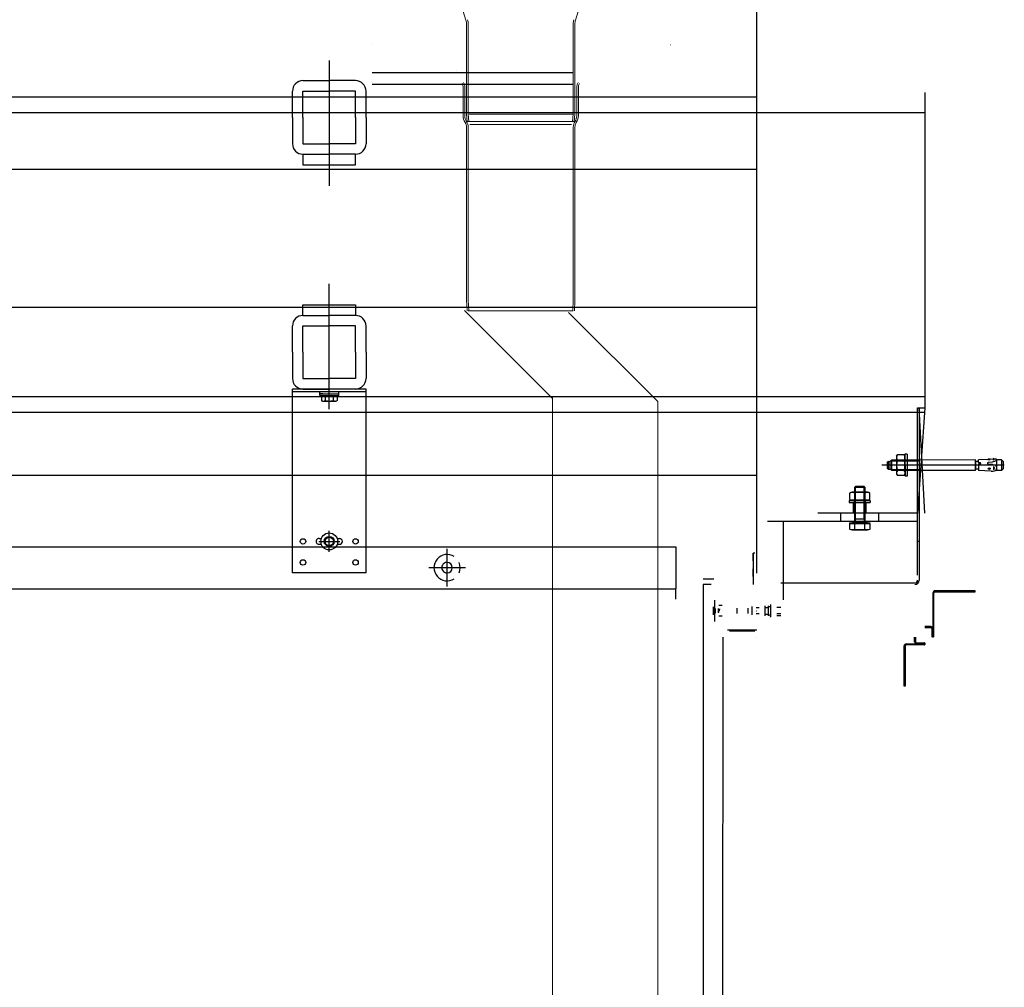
# Model space of a CAD drawing. Header units: millimetres. Extents: x -74 to 79, y 0 to 54.
# Tile 43 of 164: x -52.707 to -51.77, y 14.578 to 15.498. Entities that reach past the tile are written whole.
import ezdxf

# ---------------------------------------------------------------- set-up
doc = ezdxf.new("R2010")
doc.units = ezdxf.units.MM
doc.linetypes.add('DASHDOT', pattern=[1, 0.5, -0.25, 0, -0.25])
doc.linetypes.add('HIDDENX2', pattern=[0.75, 0.5, -0.25])
for name, color, linetype, lineweight in [('01_Neubau_Linen', 7, 'Continuous', 20), ('01_NeubauBemaßung', 7, 'Continuous', 20), ('Alu-0.5', 7, 'Continuous', 20), ('Arktura_Atmosphera_Standard_Rise$Fins', 7, 'Continuous', 20), ('Arktura_Atmosphera_Standard_Rise$Ribs', 7, 'Continuous', 20), ('Bemaßung 1_100', 7, 'Continuous', 20)]:
    doc.layers.add(name, color=color, linetype=linetype, lineweight=lineweight)

msp = doc.modelspace()

# ---------------------------------------------------------------- linework, layer by layer
at = {"layer": '01_Neubau_Linen', "color": 7, "linetype": 'Continuous', "lineweight": 18}
for p, q in [((-52.2825051, 15.4978169), (-52.287639, 15.5143188)), ((-52.1782217, 15.4978169), (-52.1730878, 15.5143188)), ((-52.2819634, 15.4942521), (-52.2819634, 15.4083188)), ((-52.2803634, 15.4942521), (-52.2803634, 15.4083188)), ((-52.1803634, 15.4942521), (-52.1803634, 15.4083188)), ((-52.1787634, 15.4942521), (-52.1787634, 15.4083188)), ((-52.3727255, 15.4743188), (-52.3726755, 15.4743188)), ((-52.0880013, 15.4743188), (-52.0880513, 15.4743188)), ((-52.2819634, 15.4682188), (-52.2819634, 15.4506831)), ((-52.1787634, 15.4682188), (-52.1787634, 15.4506831)), ((-52.2917134, 15.4503188), (-52.2916634, 15.4503188)), ((-52.2917134, 15.4503188), (-52.2916634, 15.4503188)), ((-52.2917134, 15.4503188), (-52.2916634, 15.4503188)), ((-52.2852134, 15.433775), (-52.2852134, 15.406941)), ((-52.2836134, 15.433775), (-52.2836134, 15.406941)), ((-52.2819634, 15.4363188), (-52.282175, 15.4363188)), ((-52.1771134, 15.433775), (-52.1771134, 15.406941)), ((-52.1755134, 15.433775), (-52.1755134, 15.406941)), ((-52.2852134, 15.4148188), (-52.2854634, 15.4148188)), ((-52.1755134, 15.4148188), (-52.1752634, 15.4148188)), ((-52.2819634, 15.4083188), (-52.281351, 15.4013188)), ((-52.2803634, 15.4083188), (-52.279751, 15.4013188)), ((-52.2795432, 15.4083188), (-52.2303634, 15.4083188)), ((-52.1811836, 15.4083188), (-52.2303634, 15.4083188)), ((-52.1803634, 15.4083188), (-52.1809758, 15.4013188)), ((-52.1787634, 15.4083188), (-52.1793758, 15.4013188)), ((-52.2819634, 15.3960122), (-52.2819634, 15.2313188)), ((-52.281351, 15.4013188), (-52.2303634, 15.4013188)), ((-52.2803634, 15.3960122), (-52.2803634, 15.2313607)), ((-52.2787782, 15.3986848), (-52.2303634, 15.3986848)), ((-52.1793758, 15.4013188), (-52.2303634, 15.4013188)), ((-52.1819485, 15.3986848), (-52.2303634, 15.3986848)), ((-52.1803634, 15.3960122), (-52.1803634, 15.2313607)), ((-52.1787634, 15.3960122), (-52.1787634, 15.2313188)), ((-52.2819634, 15.2313188), (-52.2819134, 15.2313188)), ((-52.2819634, 15.2313188), (-52.2814393, 15.2213188)), ((-52.2819634, 15.2313188), (-52.2814393, 15.2213188)), ((-52.2803634, 15.2313607), (-52.2798371, 15.2213188)), ((-52.2803634, 15.2313607), (-52.2798371, 15.2213188)), ((-52.1803634, 15.2313607), (-52.1808897, 15.2213188)), ((-52.1803634, 15.2313607), (-52.1808897, 15.2213188)), ((-52.1787634, 15.2313188), (-52.1792875, 15.2213188)), ((-52.1787634, 15.2313188), (-52.1792875, 15.2213188)), ((-52.1787634, 15.2313188), (-52.1788134, 15.2313188)), ((-52.2814393, 15.2213188), (-52.2813893, 15.2213188)), ((-52.2303634, 15.2213188), (-52.2803634, 15.2213188)), ((-52.2303634, 15.2213188), (-52.1803634, 15.2213188)), ((-52.1792875, 15.2213188), (-52.1793375, 15.2213188))]:
    msp.add_line(p, q, dxfattribs=at)
for centre, radius, start, end in [((-52.2939634, 15.4942521), 0.012, 0, 17.2815019), ((-52.2939634, 15.4942521), 0.0136, 0, 17.2815026), ((-52.1667634, 15.4942521), 0.0136, 162.7184974, 180), ((-52.1667634, 15.4942521), 0.012, 162.7184981, 180), ((-52.2932134, 15.4337749), 0.008, 0.0000222, 29.6831402), ((-52.2932134, 15.4337749), 0.0096, 0.0000185, 29.6831402), ((-52.1675134, 15.4337749), 0.0096, 150.3168598, 179.9999815), ((-52.1675134, 15.4337749), 0.008, 150.3168598, 179.9999778), ((-52.2732134, 15.406941), 0.012, 180, 213.1229402), ((-52.2732134, 15.406941), 0.0104, 180, 213.1229402), ((-52.1875134, 15.406941), 0.0104, 326.8770598, 0), ((-52.1875134, 15.406941), 0.012, 326.8770598, 0), ((-52.2899634, 15.3960122), 0.008, 359.9999725, 33.1229402), ((-52.2899634, 15.3960122), 0.0096, 359.9999771, 33.1229402), ((-52.1707634, 15.3960122), 0.0096, 146.8770598, 180.0000229), ((-52.1707634, 15.3960122), 0.008, 146.8770598, 180.0000275)]:
    msp.add_arc(centre, radius, start, end, dxfattribs=at)
at = {"layer": '01_NeubauBemaßung', "color": 3, "linetype": 'Continuous', "lineweight": 25}
for p, q in [((-52.4475587, 15.056865), (-52.4475587, 15.146865)), ((-52.3775587, 15.146865), (-52.4475587, 15.146865)), ((-52.4475587, 15.144365), (-52.3775587, 15.144365)), ((-52.3775587, 15.056865), (-52.3775587, 15.146865)), ((-52.4475587, 14.971865), (-52.4475587, 15.056865)), ((-52.3775587, 14.971865), (-52.3775587, 15.056865)), ((-52.4223087, 15.004615), (-52.4200937, 15.004615)), ((-52.4050236, 15.004615), (-52.4028087, 15.004615)), ((-53.5333859, 14.9968649), (-52.0828231, 14.9968604)), ((-52.4223087, 14.999115), (-52.4200937, 14.999115)), ((-52.4050236, 14.999115), (-52.4028087, 14.999115)), ((-52.0828231, 14.9968604), (-52.0828232, 14.9568963)), ((-52.3775587, 14.971865), (-52.4475587, 14.971865)), ((-53.3824899, 14.9568611), (-52.0828232, 14.9569043)), ((-52.0828232, 14.9468637), (-52.0828232, 14.9568963))]:
    msp.add_line(p, q, dxfattribs=at)
at = {"layer": '01_NeubauBemaßung', "color": 3, "linetype": 'HIDDENX2', "lineweight": 25, "ltscale": 0.5}
for p, q in [((-52.4216771, 15.1425614), (-52.4216771, 15.1441646)), ((-52.4215587, 15.142361), (-52.4035587, 15.142361)), ((-52.4215587, 15.140861), (-52.4215587, 15.142361)), ((-52.4185843, 15.142361), (-52.4214767, 15.142361)), ((-52.4185843, 15.142361), (-52.4065331, 15.142361)), ((-52.4065331, 15.142361), (-52.4036407, 15.142361)), ((-52.4035587, 15.140861), (-52.4035587, 15.142361)), ((-52.4034403, 15.1425614), (-52.4034403, 15.1441646)), ((-52.4215587, 15.140861), (-52.4035587, 15.140861)), ((-52.4215587, 15.140861), (-52.4200642, 15.1402861)), ((-52.4200642, 15.1402861), (-52.4200642, 15.135861)), ((-52.4181878, 15.135361), (-52.4163115, 15.135361)), ((-52.4163115, 15.1402861), (-52.4163115, 15.135861)), ((-52.4163115, 15.135361), (-52.4088059, 15.135361)), ((-52.4088059, 15.1402861), (-52.4088059, 15.135861)), ((-52.4088059, 15.135361), (-52.4069295, 15.135361)), ((-52.4035587, 15.140861), (-52.4050531, 15.1402861)), ((-52.4050531, 15.1402861), (-52.4050531, 15.135861))]:
    msp.add_line(p, q, dxfattribs=at)
at = {"layer": '01_NeubauBemaßung', "color": 3, "linetype": 'DASHDOT', "lineweight": 25, "ltscale": 0.5}
for p, q in [((-52.4125587, 14.991865), (-52.4125587, 15.011865)), ((-52.4225587, 15.001865), (-52.4025587, 15.001865)), ((-52.3004917, 14.9591031), (-52.3004917, 14.9946824)), ((-52.283027, 14.9768927), (-52.3179563, 14.9768927))]:
    msp.add_line(p, q, dxfattribs=at)
at = {"layer": '01_NeubauBemaßung', "color": 3, "linetype": 'Continuous', "lineweight": 25}
for centre, radius in [((-52.4125587, 15.001865), 0.0080212), ((-52.4375587, 15.001865), 0.00255), ((-52.4125587, 15.001865), 0.004758), ((-52.4125587, 15.001865), 0.0039983), ((-52.3875587, 15.001865), 0.00255), ((-52.4375587, 14.981865), 0.00255), ((-52.3875587, 14.981865), 0.00255)]:
    msp.add_circle(centre, radius, dxfattribs=at)
at = {"layer": '01_NeubauBemaßung', "color": 3, "linetype": 'HIDDENX2', "lineweight": 25, "ltscale": 0.5}
for centre, radius, start, end in [((-52.4214767, 15.1425614), 0.0002004, 180, 269.9996386), ((-52.4036407, 15.1425614), 0.0002004, 269.9988701, 0), ((-52.4181878, 15.1439731), 0.004137, 243.0277187, 296.972237), ((-52.4181878, 15.1391318), 0.0037708, 240.1581944, 299.8417375), ((-52.4125587, 15.1557092), 0.0158731, 256.3244771, 283.6755229), ((-52.4125587, 15.1496943), 0.0143333, 254.8218141, 285.1781859), ((-52.4069295, 15.1439731), 0.004137, 243.027763, 296.9723029), ((-52.4069295, 15.1391318), 0.0037708, 240.1582625, 299.8417745)]:
    msp.add_arc(centre, radius, start, end, dxfattribs=at)
at = {"layer": '01_NeubauBemaßung', "color": 3, "linetype": 'Continuous', "lineweight": 25}
for centre, radius, start, end in [((-52.4223087, 15.001865), 0.00275, 89.9998974, 270), ((-52.4028087, 15.001865), 0.00275, 270, 90), ((-52.3004917, 14.9768927), 0.0125, 57.139737, 302.8595047), ((-52.3004917, 14.9768927), 0.005, 89.9997514, 270.1726408), ((-52.3004917, 14.9768927), 0.005, 270, 89.9997514), ((-52.3004917, 14.9768927), 0.0125, 336.421367, 23.5779299)]:
    msp.add_arc(centre, radius, start, end, dxfattribs=at)
at = {"layer": 'Alu-0.5', "color": 3, "linetype": 'Continuous', "lineweight": 25}
for p, q in [((-52.005704, 14.9715796), (-52.005704, 16.3188754)), ((-52.1803631, 15.4477111), (-52.3716033, 15.4477111)), ((-52.1805551, 15.4367127), (-52.3717952, 15.4367127))]:
    msp.add_line(p, q, dxfattribs=at)
at = {"layer": 'Alu-0.5', "color": 7, "linetype": 'Continuous', "lineweight": 18}
for p, q in [((-52.2838008, 15.2214844), (-52.2000404, 15.137724)), ((-52.1848684, 15.2197575), (-52.1000404, 15.1349295)), ((-52.2000404, 15.1400189), (-52.2000404, 8.7693848)), ((-52.1000404, 15.1349295), (-52.1000404, 8.8448538))]:
    msp.add_line(p, q, dxfattribs=at)
at = {"layer": 'Arktura_Atmosphera_Standard_Rise$Fins', "color": 3, "linetype": 'Continuous', "lineweight": 25}
for p, q in [((-51.7979644, 14.9548816), (-51.836204, 14.9548816)), ((-51.836204, 14.9538816), (-51.7979644, 14.9538816)), ((-51.7979644, 14.9538816), (-51.7979644, 14.9548816)), ((-51.838204, 14.9528816), (-51.838204, 14.911875)), ((-51.837204, 14.911875), (-51.837204, 14.9528816)), ((-51.840204, 14.920875), (-51.845704, 14.920875)), ((-51.845704, 14.919875), (-51.840204, 14.919875)), ((-51.839204, 14.918875), (-51.839204, 14.911875)), ((-51.838204, 14.911875), (-51.838204, 14.918875)), ((-51.8555846, 14.906375), (-51.8555846, 14.9108771)), ((-51.8545846, 14.910875), (-51.8545846, 14.906375)), ((-51.838204, 14.910875), (-51.838154, 14.910875)), ((-51.838204, 14.910875), (-51.838154, 14.910875)), ((-51.8655846, 14.8641354), (-51.8655846, 14.902375)), ((-51.8645846, 14.902375), (-51.8645846, 14.8641354)), ((-51.8635846, 14.904375), (-51.8465846, 14.904375)), ((-51.8465846, 14.903375), (-51.8635846, 14.903375)), ((-51.8535846, 14.905375), (-51.8465846, 14.905375)), ((-51.8465846, 14.904375), (-51.8535846, 14.904375)), ((-51.8455846, 14.904375), (-51.8455846, 14.904325)), ((-51.8455846, 14.904375), (-51.8455846, 14.904325)), ((-51.8645846, 14.8641354), (-51.8655846, 14.8641354))]:
    msp.add_line(p, q, dxfattribs=at)
for centre, radius, start, end in [((-51.836204, 14.9528816), 0.002, 90, 180), ((-51.836204, 14.9528816), 0.001, 89.9999762, 180), ((-51.840204, 14.918875), 0.002, 0, 90), ((-51.840204, 14.918875), 0.001, 0, 90), ((-51.838204, 14.911875), 0.001, 179.999849, 269.9998507), ((-51.838204, 14.911875), 0.001, 269.9998507, 0), ((-51.8635846, 14.902375), 0.002, 89.999978, 180), ((-51.8635846, 14.902375), 0.001, 89.9999561, 180.0000239), ((-51.8535846, 14.906375), 0.002, 180, 270), ((-51.8535846, 14.906375), 0.001, 180, 270), ((-51.8465846, 14.904375), 0.001, 0.0001492, 90.000151), ((-51.8465846, 14.904375), 0.001, 270, 0.0001492)]:
    msp.add_arc(centre, radius, start, end, dxfattribs=at)
at = {"layer": 'Arktura_Atmosphera_Standard_Rise$Ribs', "color": 3, "linetype": 'Continuous', "lineweight": 25}
for p, q in [((-51.852704, 14.969625), (-51.852704, 15.1288754)), ((-51.845704, 15.1288754), (-51.852704, 15.0288754)), ((-51.852704, 15.1288754), (-51.845704, 15.1288754)), ((-51.851204, 15.1288754), (-51.851204, 14.9651254)), ((-51.845704, 15.0288754), (-51.851204, 15.1288754)), ((-51.862708, 15.0848754), (-51.864708, 15.0848746)), ((-51.864708, 15.0848746), (-51.8646998, 15.0638746)), ((-51.862708, 15.0848754), (-51.8626998, 15.0638754)), ((-51.8808507, 15.0780323), (-51.8813506, 15.0775321)), ((-51.8813481, 15.0711321), (-51.8813506, 15.0775321)), ((-51.8808507, 15.0780323), (-51.8787507, 15.0780331)), ((-51.8808507, 15.0780323), (-51.8808479, 15.0706323)), ((-51.8773713, 15.0793336), (-51.8787507, 15.0779531)), ((-51.8787479, 15.0707131), (-51.8787507, 15.0779531)), ((-51.8782909, 15.0784133), (-51.8513509, 15.0784238)), ((-51.7975513, 15.0793647), (-51.8773713, 15.0793336)), ((-51.8773674, 15.0693336), (-51.8773713, 15.0793336)), ((-51.8727072, 15.0828715), (-51.871947, 15.0841893)), ((-51.8727072, 15.0828715), (-51.8727005, 15.0658715)), ((-51.8654683, 15.0841918), (-51.871947, 15.0841893)), ((-51.8654664, 15.0792831), (-51.8719451, 15.0792805)), ((-51.8647072, 15.0828746), (-51.8654683, 15.0841918)), ((-51.8513513, 15.0793438), (-51.8513474, 15.0693438)), ((-51.7975474, 15.0693647), (-51.7975513, 15.0793647)), ((-51.7975509, 15.0783512), (-51.7975478, 15.0703783)), ((-51.7948182, 15.0779688), (-51.7971673, 15.0779679)), ((-51.7858006, 15.0798358), (-51.7948188, 15.0794149)), ((-51.7948177, 15.0766929), (-51.7948188, 15.0793965)), ((-51.7931427, 15.0767814), (-51.7948177, 15.0766929)), ((-51.7948173, 15.0756458), (-51.7948149, 15.0694085)), ((-51.7931422, 15.0755587), (-51.7948173, 15.0756458)), ((-51.7856817, 15.0799454), (-51.7856423, 15.0802524)), ((-51.7837423, 15.0800081), (-51.7856423, 15.0802524)), ((-51.7818228, 15.0772882), (-51.7855833, 15.0770896)), ((-51.7806445, 15.0800765), (-51.7836233, 15.0799375)), ((-51.780669, 15.0776549), (-51.7818228, 15.0772882)), ((-51.7797276, 15.0801193), (-51.7807215, 15.0807811)), ((-51.7807215, 15.0807811), (-51.7805633, 15.0793341)), ((-51.7794697, 15.0780204), (-51.780669, 15.0776549)), ((-51.7775829, 15.0802194), (-51.7797276, 15.0801193)), ((-51.778339, 15.0785174), (-51.7794697, 15.0780204)), ((-51.77754, 15.0794065), (-51.778339, 15.0785174)), ((-51.77754, 15.0794065), (-51.7775829, 15.0802194)), ((-51.7728507, 15.0793736), (-51.7775622, 15.0793718)), ((-51.7773348, 15.0693734), (-51.7773387, 15.0793718)), ((-51.7728507, 15.0793736), (-51.7728468, 15.0693751)), ((-51.7728507, 15.0793736), (-51.7713501, 15.0778742)), ((-51.7713501, 15.0778742), (-51.7713474, 15.0708757)), ((-51.7702034, 15.0743754), (-51.8868493, 15.0743299)), ((-51.8813481, 15.0711321), (-51.8808479, 15.0706323)), ((-51.8808479, 15.0706323), (-51.8787479, 15.0706331)), ((-51.8773674, 15.0693336), (-51.8787479, 15.0707131)), ((-51.8782877, 15.0702533), (-51.8513477, 15.0702638)), ((-51.7975474, 15.0693647), (-51.8773674, 15.0693336)), ((-51.8654626, 15.0694656), (-51.8719413, 15.069463)), ((-51.7948154, 15.0707628), (-51.7971645, 15.0707619)), ((-51.782695, 15.068778), (-51.7948149, 15.0694085)), ((-51.7854965, 15.0712516), (-51.7847261, 15.0720084)), ((-51.7851174, 15.0705543), (-51.7854965, 15.0712516)), ((-51.781572, 15.0750526), (-51.7853938, 15.0752514)), ((-51.784248, 15.0704259), (-51.7851174, 15.0705543)), ((-51.7847261, 15.0720084), (-51.7837472, 15.0716144)), ((-51.7836575, 15.070939), (-51.784248, 15.0704259)), ((-51.7837472, 15.0716144), (-51.7836575, 15.070939)), ((-51.7807532, 15.0748086), (-51.781572, 15.0750526)), ((-51.7799136, 15.0745757), (-51.7807532, 15.0748086)), ((-51.7803556, 15.0732393), (-51.7805296, 15.0698938)), ((-51.7785129, 15.0740611), (-51.7799136, 15.0745757)), ((-51.7795918, 15.0690044), (-51.7787162, 15.0693251)), ((-51.7787162, 15.0693251), (-51.7779721, 15.0699465)), ((-51.7728468, 15.0693751), (-51.7786359, 15.0693729)), ((-51.7776776, 15.0731751), (-51.7785129, 15.0740611)), ((-51.7779721, 15.0699465), (-51.7775279, 15.0707856)), ((-51.7774116, 15.0717311), (-51.7776776, 15.0731751)), ((-51.7775279, 15.0707856), (-51.7774116, 15.0717311)), ((-51.7713474, 15.0708757), (-51.7728468, 15.0693751)), ((-51.8727005, 15.0658715), (-51.8719394, 15.0645543)), ((-51.8654607, 15.0645568), (-51.8719394, 15.0645543)), ((-51.8647005, 15.0658746), (-51.8654607, 15.0645568)), ((-51.8626998, 15.0638754), (-51.8646998, 15.0638746)), ((-51.9150296, 15.0488754), (-51.9173621, 15.0479092)), ((-51.9173621, 15.0479092), (-51.9173621, 15.0418415)), ((-51.9004296, 15.0488754), (-51.9150296, 15.0488754)), ((-51.9118096, 15.0542454), (-51.9127296, 15.0533254)), ((-51.9127296, 15.0533254), (-51.9127296, 15.0196454)), ((-51.9027296, 15.0533254), (-51.9127296, 15.0533254)), ((-51.9126371, 15.0479092), (-51.9126371, 15.0418415)), ((-51.9036496, 15.0542454), (-51.9118096, 15.0542454)), ((-51.9118096, 15.0229954), (-51.9118096, 15.0542454)), ((-51.9027296, 15.0533254), (-51.9036496, 15.0542454)), ((-51.9036496, 15.0229954), (-51.9036496, 15.0542454)), ((-51.9028221, 15.0479092), (-51.9028221, 15.0418415)), ((-51.9027296, 15.0196454), (-51.9027296, 15.0533254)), ((-51.8980971, 15.0479092), (-51.9004296, 15.0488754)), ((-51.8980971, 15.0418415), (-51.8980971, 15.0479092)), ((-51.9177296, 15.0408754), (-51.8977296, 15.0408754)), ((-51.9177296, 15.0408754), (-51.9177296, 15.0388754)), ((-51.9177296, 15.0388754), (-51.8977296, 15.0388754)), ((-51.9173621, 15.0418415), (-51.9150296, 15.0408754)), ((-51.9150296, 15.0408754), (-51.9004296, 15.0408754)), ((-51.9137296, 15.0288754), (-51.9137296, 15.0388754)), ((-51.9129796, 15.0408754), (-51.9129796, 15.0388754)), ((-51.9024796, 15.0408754), (-51.9024796, 15.0388754)), ((-51.9017296, 15.0288754), (-51.9017296, 15.0388754)), ((-51.9004296, 15.0408754), (-51.8980971, 15.0418415)), ((-51.8977296, 15.0408754), (-51.8977296, 15.0388754)), ((-51.852704, 15.0288754), (-51.9476696, 15.0288754)), ((-51.9257296, 15.0208754), (-51.9257296, 15.0288754)), ((-51.8897296, 15.0208754), (-51.8897296, 15.0288754)), ((-51.852704, 15.0208754), (-51.9956735, 15.0208754)), ((-51.980704, 15.0208754), (-51.980704, 14.946375)), ((-51.9177296, 15.0208754), (-51.8977296, 15.0208754)), ((-51.9149556, 15.0192454), (-51.9151036, 15.0188754)), ((-51.9005036, 15.0192454), (-51.9149556, 15.0192454)), ((-51.9129796, 15.0208754), (-51.9129796, 15.0188754)), ((-51.9027296, 15.0229954), (-51.9127296, 15.0229954)), ((-51.9024796, 15.0208754), (-51.9024796, 15.0188754)), ((-51.9003556, 15.0188754), (-51.9005036, 15.0192454)), ((-51.9177296, 15.0188754), (-51.8977296, 15.0188754)), ((-51.8979146, 15.0188754), (-51.9175445, 15.0188754)), ((-51.9175445, 15.0188754), (-51.9175445, 15.0135193)), ((-51.9175445, 15.0135193), (-51.9150296, 15.0128454)), ((-51.9150296, 15.0128454), (-51.9004296, 15.0128454)), ((-51.9126371, 15.0188754), (-51.9126371, 15.0135193)), ((-51.9028221, 15.0135193), (-51.9028221, 15.0188754)), ((-51.9004296, 15.0128454), (-51.8979146, 15.0135193)), ((-51.8979146, 15.0135193), (-51.8979146, 15.0188754)), ((-51.851204, 15.001875), (-51.852704, 15.001875)), ((-52.0092248, 14.9908487), (-52.0092248, 14.9608487)), ((-52.0077248, 14.9908487), (-52.0092248, 14.9908487)), ((-52.0092248, 14.9833487), (-52.0092248, 14.9908487)), ((-52.0092248, 14.9683487), (-52.0092248, 14.9758487)), ((-52.0467007, 14.965874), (-52.0567007, 14.965874)), ((-52.0567007, 14.960874), (-52.0567007, 9.4348542)), ((-52.0492007, 14.960874), (-52.0567007, 14.960874)), ((-51.9828489, 14.962375), (-51.855204, 14.962375)), ((-52.0457007, 14.925624), (-52.0457007, 14.946124)), ((-52.0470007, 14.931974), (-52.0470007, 14.939774)), ((-52.045185, 14.9337359), (-52.045185, 14.9380121)), ((-52.0422007, 14.933774), (-52.0422007, 14.937974)), ((-52.0418007, 14.9342261), (-52.0418007, 14.9375219)), ((-52.038701, 14.940875), (-52.041701, 14.940875)), ((-52.0412259, 14.937824), (-52.0414004, 14.935874)), ((-52.038701, 14.935875), (-52.038651, 14.935875)), ((-52.0387007, 14.935874), (-52.0386507, 14.935874)), ((-52.024282, 14.933275), (-52.024282, 14.938475)), ((-52.0138903, 14.9332284), (-52.0138903, 14.9385216)), ((-52.0100737, 14.9319216), (-52.0100737, 14.9398284)), ((-52.003482, 14.938525), (-52.006182, 14.938525)), ((-52.0061787, 14.935874), (-52.0061287, 14.935874)), ((-51.997682, 14.9311118), (-51.997682, 14.9406381)), ((-51.997182, 14.9390504), (-51.995182, 14.9390504)), ((-51.995704, 14.935875), (-51.995654, 14.935875)), ((-51.995704, 14.935875), (-51.995654, 14.935875)), ((-51.995704, 14.935875), (-51.995654, 14.935875)), ((-51.994682, 14.9311118), (-51.994682, 14.9406381)), ((-51.994682, 14.939875), (-51.992682, 14.939875)), ((-51.992682, 14.9418925), (-51.992682, 14.941525)), ((-51.992682, 14.941525), (-51.992682, 14.930225)), ((-51.982704, 14.938875), (-51.986704, 14.938875)), ((-52.038701, 14.930875), (-52.041701, 14.930875)), ((-52.006182, 14.933225), (-52.003482, 14.933225)), ((-51.997182, 14.9326996), (-51.995182, 14.9326996)), ((-51.994682, 14.931875), (-51.992682, 14.931875)), ((-51.992682, 14.9298574), (-51.992682, 14.930225)), ((-51.982704, 14.932875), (-51.986704, 14.932875)), ((-51.982704, 14.9310751), (-51.986704, 14.9310751)), ((-52.005704, 14.9175653), (-52.033701, 14.9175653)), ((-52.0077021, 14.9165653), (-52.031704, 14.9165653)), ((-52.027204, 14.9165653), (-52.027204, 14.9175653)), ((-52.022704, 14.9175653), (-52.022704, 14.9165653)), ((-52.018204, 14.9165653), (-52.018204, 14.9175653)), ((-52.013704, 14.9175653), (-52.013704, 14.9165653)), ((-52.009204, 14.9165653), (-52.009204, 14.9175653)), ((-52.0387007, 14.910874), (-52.0386507, 14.910874)), ((-52.0386737, 12.1348526), (-52.0377888, 14.9108726)), ((-52.005704, 14.910875), (-52.005654, 14.910875))]:
    msp.add_line(p, q, dxfattribs=at)
for centre, radius, start, end in [((-51.8683667, 15.0817363), 0.00434, 145.5839445, 214.4608575), ((-51.8564847, 15.0743778), 0.0162191, 162.4053584, 197.6392891), ((-51.8690468, 15.081736), 0.00434, 325.5837814, 34.4607749), ((-51.880923, 15.0743683), 0.0162191, 342.4053534, 17.6392941), ((-51.7971674, 15.0783513), 0.0003834, 180.0221464, 270.0223281), ((-51.7932349, 15.07617), 0.0006183, 278.6202795, 81.4243885), ((-51.7852934, 15.0761906), 0.0009446, 107.8741595, 263.897069), ((-51.7858065, 15.0799615), 0.0001258, 272.6719448, 352.6710015), ((-51.78501, 15.0861637), 0.00636, 263.814697, 281.5296395), ((-51.7836292, 15.0800631), 0.0001258, 205.9321769, 272.6721682), ((-51.7835677, 15.0833691), 0.0050307, 306.6715932, 319.7592738), ((-51.868361, 15.0670101), 0.00434, 145.583886, 214.4608635), ((-51.869041, 15.0670098), 0.00434, 325.5838205, 34.4607441), ((-51.7971643, 15.0703784), 0.0003834, 90.0223262, 180.0220237), ((-51.7820457, 15.0812612), 0.0125, 267.0223215, 281.3216047), ((-51.7816153, 15.0716276), 0.0020456, 302.0552667, 51.9892531), ((-51.9149996, 15.0421946), 0.0061838, 67.5393423, 112.4606675), ((-51.9077296, 15.0224734), 0.025905, 79.0797957, 100.9202052), ((-51.9004596, 15.0421946), 0.0061838, 67.5393362, 112.4606614), ((-51.9149996, 15.0475562), 0.0061838, 247.5393334, 292.4606567), ((-51.9077296, 15.0672774), 0.025905, 259.0797949, 280.9202041), ((-51.9004596, 15.0475562), 0.0061838, 247.5393396, 292.4606629), ((-51.9131296, 15.0196454), 0.0004, 270, 0.0001023), ((-51.9199122, 15.0229954), 0.0081027, 332.4313672, 0), ((-51.8955469, 15.0229954), 0.0081027, 180, 207.5686328), ((-51.9023296, 15.0196454), 0.0004, 180, 270), ((-51.9150908, 15.0218871), 0.0087202, 253.6570945, 286.3428933), ((-51.9077296, 15.0475193), 0.0343523, 261.7867893, 278.2132107), ((-51.9003684, 15.0218871), 0.0087202, 253.6571067, 286.3429028), ((-51.855204, 14.964875), 0.004, 270, 0), ((-51.855204, 14.964875), 0.0025, 269.9999646, 0)]:
    msp.add_arc(centre, radius, start, end, dxfattribs=at)
at = {"layer": 'Bemaßung 1_100', "color": 3, "linetype": 'Continuous', "lineweight": 25}
for p, q in [((-52.4125587, 15.4593708), (-52.4125587, 15.3402159)), ((-52.4375587, 15.440326), (-52.4125587, 15.440326)), ((-52.3875587, 15.440326), (-52.4125587, 15.440326)), ((-53.5673056, 15.4248664), (-52.005704, 15.4248664)), ((-52.4475587, 15.405326), (-52.4475587, 15.430326)), ((-52.4375587, 15.405326), (-52.4375587, 15.430326)), ((-52.4375587, 15.430326), (-52.4125587, 15.430326)), ((-52.3875587, 15.430326), (-52.4125587, 15.430326)), ((-52.3875587, 15.405326), (-52.3875587, 15.430326)), ((-52.3775587, 15.405326), (-52.3775587, 15.430326)), ((-51.845704, 15.4288754), (-51.845704, 15.1288754)), ((-53.5673056, 15.4098664), (-51.845704, 15.4098664)), ((-52.4475587, 15.405326), (-52.4475587, 15.380326)), ((-52.4375587, 15.405326), (-52.4375587, 15.380326)), ((-52.3875587, 15.405326), (-52.3875587, 15.380326)), ((-52.3775587, 15.405326), (-52.3775587, 15.380326)), ((-52.4375587, 15.380326), (-52.4125587, 15.380326)), ((-52.3875587, 15.380326), (-52.4125587, 15.380326)), ((-52.4375587, 15.370326), (-52.4125587, 15.370326)), ((-52.4375587, 15.370326), (-52.4375587, 15.360326)), ((-52.3875587, 15.370326), (-52.4125587, 15.370326)), ((-52.3875587, 15.360326), (-52.3875587, 15.370326)), ((-52.4375587, 15.360326), (-52.3875587, 15.360326)), ((-53.3214132, 15.35608), (-52.005704, 15.35608)), ((-52.4125587, 15.1278203), (-52.4125587, 15.2469751)), ((-52.4375587, 15.216865), (-52.4375587, 15.226865)), ((-52.4375587, 15.226865), (-52.3875587, 15.226865)), ((-52.3875587, 15.226865), (-52.3875587, 15.216865)), ((-53.5673056, 15.2248664), (-52.005704, 15.2248664)), ((-52.4375587, 15.216865), (-52.4125587, 15.216865)), ((-52.3875587, 15.216865), (-52.4125587, 15.216865)), ((-52.4475587, 15.181865), (-52.4475587, 15.206865)), ((-52.4375587, 15.181865), (-52.4375587, 15.206865)), ((-52.4375587, 15.206865), (-52.4125587, 15.206865)), ((-52.3875587, 15.206865), (-52.4125587, 15.206865)), ((-52.3875587, 15.181865), (-52.3875587, 15.206865)), ((-52.3775587, 15.181865), (-52.3775587, 15.206865)), ((-52.4475587, 15.181865), (-52.4475587, 15.156865)), ((-52.4375587, 15.181865), (-52.4375587, 15.156865)), ((-52.3875587, 15.181865), (-52.3875587, 15.156865)), ((-52.3775587, 15.181865), (-52.3775587, 15.156865)), ((-52.4375587, 15.156865), (-52.4125587, 15.156865)), ((-52.3875587, 15.156865), (-52.4125587, 15.156865)), ((-52.4375587, 15.146865), (-52.4125587, 15.146865)), ((-52.3875587, 15.146865), (-52.4125587, 15.146865)), ((-53.4292542, 15.1398664), (-51.845704, 15.1398664)), ((-53.5220861, 15.1248664), (-51.845704, 15.1248664)), ((-53.6268968, 15.0648664), (-52.005704, 15.0648664))]:
    msp.add_line(p, q, dxfattribs=at)
for centre, start, end in [((-52.4375587, 15.430326), 90, 180), ((-52.3875587, 15.430326), 0, 90), ((-52.4375587, 15.380326), 180, 270), ((-52.3875587, 15.380326), 270, 0), ((-52.4375587, 15.206865), 90, 180), ((-52.3875587, 15.206865), 0, 90), ((-52.4375587, 15.156865), 180, 270), ((-52.3875587, 15.156865), 270, 0)]:
    msp.add_arc(centre, 0.01, start, end, dxfattribs=at)

doc.saveas('drawing.dxf')
